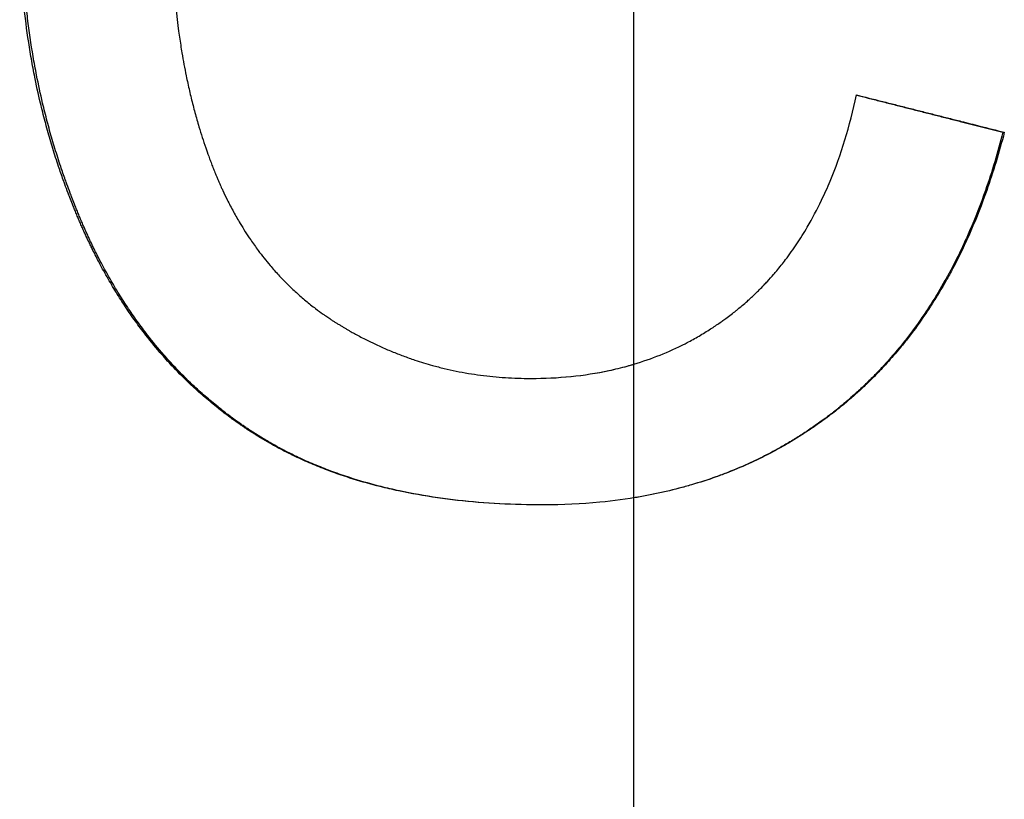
# Paper-space layout 'Layout1' of a CAD drawing. Extents: x -4.38 to 4.38, y -0.26 to 7.31.
# Tile 5 of 12: x -0.13 to 0.08, y 4.13 to 4.3. Entities that reach past the tile are written whole.
import ezdxf

# ---------------------------------------------------------------- set-up
doc = ezdxf.new("R2010")
doc.units = 0
doc.header["$MEASUREMENT"] = 0
doc.linetypes.add('CHAIN', pattern=[0.7087, 0.4724, -0.0591, 0.1181, -0.0591])
doc.layers.get('0').update_dxf_attribs({"linetype": 'CONTINUOUS'})

psp = doc.layouts.get("Layout1")

# ---------------------------------------------------------------- linework, layer by layer
at = {"linetype": 'CHAIN', "ltscale": 2}
psp.add_line((0, -0.25591), (0, 7.30787), dxfattribs=at)
psp.add_line((0.07955, 4.27174), (0.07984, 4.27174))
for points, knots in [([(-0.01948, 4.19144), (-0.02271, 4.19144), (-0.02587, 4.19152), (-0.02895, 4.19168), (-0.03203, 4.19185), (-0.03504, 4.19209), (-0.03797, 4.19242), (-0.03943, 4.19259), (-0.04088, 4.19277), (-0.04231, 4.19298), (-0.04516, 4.19339), (-0.04794, 4.19389), (-0.05065, 4.19446), (-0.052, 4.19475), (-0.05333, 4.19506), (-0.05465, 4.19539), (-0.05662, 4.19589), (-0.05855, 4.19643), (-0.06043, 4.19701), (-0.06232, 4.1976), (-0.06417, 4.19823), (-0.06597, 4.19891), (-0.06657, 4.19914), (-0.06716, 4.19937), (-0.06776, 4.19961), (-0.06894, 4.20008), (-0.0701, 4.20058), (-0.07125, 4.20109), (-0.07182, 4.20135), (-0.07239, 4.20161), (-0.07295, 4.20188), (-0.0738, 4.20228), (-0.07463, 4.2027), (-0.07545, 4.20312), (-0.07628, 4.20355), (-0.07709, 4.20398), (-0.07789, 4.20443), (-0.07856, 4.2048), (-0.07922, 4.20519), (-0.07988, 4.20558), (-0.08001, 4.20565), (-0.08014, 4.20573), (-0.08027, 4.20581), (-0.08066, 4.20605), (-0.08105, 4.20628), (-0.08143, 4.20653), (-0.08169, 4.20669), (-0.08194, 4.20685), (-0.0822, 4.20701), (-0.08258, 4.20726), (-0.08296, 4.20751), (-0.08334, 4.20776), (-0.08346, 4.20784), (-0.08359, 4.20792), (-0.08371, 4.20801), (-0.08396, 4.20818), (-0.08421, 4.20835), (-0.08446, 4.20852), (-0.08459, 4.2086), (-0.08471, 4.20869), (-0.08483, 4.20877), (-0.08508, 4.20894), (-0.08533, 4.20912), (-0.08557, 4.20929), (-0.0857, 4.20938), (-0.08582, 4.20947), (-0.08594, 4.20955), (-0.08631, 4.20982), (-0.08667, 4.21008), (-0.08704, 4.21035), (-0.08728, 4.21053), (-0.08752, 4.21071), (-0.08776, 4.21089), (-0.08848, 4.21143), (-0.08919, 4.21198), (-0.08989, 4.21255), (-0.09036, 4.21292), (-0.09083, 4.2133), (-0.09129, 4.21369), (-0.09221, 4.21446), (-0.09312, 4.21524), (-0.09401, 4.21605), (-0.09446, 4.21645), (-0.0949, 4.21686), (-0.09534, 4.21727), (-0.09665, 4.21851), (-0.09794, 4.21979), (-0.09918, 4.22111), (-0.10002, 4.22199), (-0.10083, 4.22288), (-0.10163, 4.2238), (-0.10284, 4.22517), (-0.104, 4.22659), (-0.10514, 4.22805), (-0.10552, 4.22853), (-0.10589, 4.22902), (-0.10626, 4.22952), (-0.107, 4.23051), (-0.10773, 4.23151), (-0.10844, 4.23254), (-0.10879, 4.23305), (-0.10914, 4.23357), (-0.10949, 4.23409), (-0.11019, 4.23514), (-0.11087, 4.2362), (-0.11153, 4.23728), (-0.11187, 4.23782), (-0.1122, 4.23837), (-0.11252, 4.23892), (-0.11317, 4.24002), (-0.11381, 4.24113), (-0.11443, 4.24227), (-0.11474, 4.24284), (-0.11504, 4.24341), (-0.11534, 4.24399), (-0.1158, 4.24485), (-0.11624, 4.24573), (-0.11668, 4.24662), (-0.11682, 4.24691), (-0.11697, 4.24721), (-0.11711, 4.24751), (-0.11733, 4.24795), (-0.11754, 4.2484), (-0.11775, 4.24885), (-0.11782, 4.249), (-0.11789, 4.24916), (-0.11796, 4.24931), (-0.1181, 4.24961), (-0.11824, 4.24991), (-0.11838, 4.25022), (-0.11845, 4.25037), (-0.11852, 4.25052), (-0.11859, 4.25068), (-0.11872, 4.25098), (-0.11886, 4.25129), (-0.11899, 4.2516), (-0.11906, 4.25175), (-0.11913, 4.2519), (-0.1192, 4.25206), (-0.11933, 4.25237), (-0.11946, 4.25268), (-0.1196, 4.25299), (-0.11966, 4.25315), (-0.11973, 4.2533), (-0.11979, 4.25346), (-0.11993, 4.25377), (-0.12006, 4.25408), (-0.12018, 4.25439), (-0.12025, 4.25455), (-0.12031, 4.25471), (-0.12038, 4.25486), (-0.12051, 4.25518), (-0.12063, 4.25549), (-0.12076, 4.2558), (-0.12082, 4.25596), (-0.12089, 4.25612), (-0.12095, 4.25627), (-0.12114, 4.25675), (-0.12132, 4.25722), (-0.1215, 4.25769), (-0.12163, 4.25801), (-0.12175, 4.25832), (-0.12187, 4.25864), (-0.12211, 4.25927), (-0.12234, 4.2599), (-0.12257, 4.26054), (-0.12269, 4.26085), (-0.1228, 4.26117), (-0.12292, 4.26149), (-0.12326, 4.26244), (-0.12359, 4.2634), (-0.12391, 4.26436), (-0.12413, 4.265), (-0.12434, 4.26565), (-0.12455, 4.26629), (-0.12496, 4.26758), (-0.12536, 4.26887), (-0.12574, 4.27017), (-0.12593, 4.27082), (-0.12611, 4.27147), (-0.12629, 4.27212), (-0.12666, 4.27343), (-0.12701, 4.27474), (-0.12734, 4.27605), (-0.1275, 4.27671), (-0.12766, 4.27737), (-0.12782, 4.27803), (-0.12829, 4.28001), (-0.12873, 4.28201), (-0.12912, 4.28402), (-0.12939, 4.28536), (-0.12963, 4.2867), (-0.12987, 4.28806), (-0.13033, 4.29076), (-0.13073, 4.29348), (-0.13106, 4.29623), (-0.13122, 4.29761), (-0.13137, 4.29899), (-0.1315, 4.30037), (-0.13177, 4.30315), (-0.13197, 4.30594), (-0.1321, 4.30876), (-0.13223, 4.31158), (-0.1323, 4.31442), (-0.1323, 4.31729)], [0, 0, 0, 0, 0.125, 0.125, 0.125, 0.25, 0.25, 0.25, 0.3125, 0.3125, 0.3125, 0.4375, 0.4375, 0.4375, 0.5, 0.5, 0.5, 0.59375, 0.59375, 0.59375, 0.6875, 0.6875, 0.6875, 0.71875, 0.71875, 0.71875, 0.78125, 0.78125, 0.78125, 0.8125, 0.8125, 0.8125, 0.859375, 0.859375, 0.859375, 0.90625, 0.90625, 0.90625, 0.945312, 0.945312, 0.945312, 0.953125, 0.953125, 0.953125, 0.976562, 0.976562, 0.976562, 0.992188, 0.992188, 0.992188, 1.015625, 1.015625, 1.015625, 1.023438, 1.023438, 1.023438, 1.039062, 1.039062, 1.039062, 1.046875, 1.046875, 1.046875, 1.0625, 1.0625, 1.0625, 1.070312, 1.070312, 1.070312, 1.09375, 1.09375, 1.09375, 1.109375, 1.109375, 1.109375, 1.15625, 1.15625, 1.15625, 1.1875, 1.1875, 1.1875, 1.25, 1.25, 1.25, 1.28125, 1.28125, 1.28125, 1.375, 1.375, 1.375, 1.4375, 1.4375, 1.4375, 1.53125, 1.53125, 1.53125, 1.5625, 1.5625, 1.5625, 1.625, 1.625, 1.625, 1.65625, 1.65625, 1.65625, 1.71875, 1.71875, 1.71875, 1.75, 1.75, 1.75, 1.8125, 1.8125, 1.8125, 1.84375, 1.84375, 1.84375, 1.890625, 1.890625, 1.890625, 1.90625, 1.90625, 1.90625, 1.929688, 1.929688, 1.929688, 1.9375, 1.9375, 1.9375, 1.953125, 1.953125, 1.953125, 1.960938, 1.960938, 1.960938, 1.976562, 1.976562, 1.976562, 1.984375, 1.984375, 1.984375, 2, 2, 2, 2.007812, 2.007812, 2.007812, 2.023438, 2.023438, 2.023438, 2.03125, 2.03125, 2.03125, 2.046875, 2.046875, 2.046875, 2.054688, 2.054688, 2.054688, 2.078125, 2.078125, 2.078125, 2.09375, 2.09375, 2.09375, 2.125, 2.125, 2.125, 2.140625, 2.140625, 2.140625, 2.1875, 2.1875, 2.1875, 2.21875, 2.21875, 2.21875, 2.28125, 2.28125, 2.28125, 2.3125, 2.3125, 2.3125, 2.375, 2.375, 2.375, 2.40625, 2.40625, 2.40625, 2.5, 2.5, 2.5, 2.5625, 2.5625, 2.5625, 2.6875, 2.6875, 2.6875, 2.75, 2.75, 2.75, 2.875, 2.875, 2.875, 3, 3, 3, 3]), ([(-0.01948, 4.19144), (-0.02268, 4.19144), (-0.0258, 4.19152), (-0.02885, 4.19168), (-0.03192, 4.19185), (-0.03491, 4.19209), (-0.03783, 4.19242), (-0.03929, 4.19259), (-0.04073, 4.19277), (-0.04215, 4.19298), (-0.045, 4.19339), (-0.04777, 4.19389), (-0.05046, 4.19446), (-0.05181, 4.19475), (-0.05314, 4.19506), (-0.05445, 4.19539), (-0.05641, 4.19589), (-0.05833, 4.19643), (-0.06021, 4.19701), (-0.06084, 4.19721), (-0.06146, 4.19741), (-0.06208, 4.19762), (-0.06332, 4.19803), (-0.06453, 4.19846), (-0.06573, 4.19891), (-0.06633, 4.19914), (-0.06692, 4.19937), (-0.06751, 4.19961), (-0.06869, 4.20008), (-0.06985, 4.20058), (-0.07099, 4.20109), (-0.07156, 4.20135), (-0.07213, 4.20161), (-0.07269, 4.20188), (-0.07353, 4.20228), (-0.07436, 4.2027), (-0.07518, 4.20312), (-0.07545, 4.20326), (-0.07573, 4.20341), (-0.076, 4.20355), (-0.07654, 4.20384), (-0.07708, 4.20413), (-0.07761, 4.20443), (-0.07788, 4.20458), (-0.07814, 4.20473), (-0.07841, 4.20488), (-0.0788, 4.20511), (-0.0792, 4.20534), (-0.07959, 4.20558), (-0.07972, 4.20565), (-0.07985, 4.20573), (-0.07998, 4.20581), (-0.08024, 4.20597), (-0.08049, 4.20613), (-0.08075, 4.20629), (-0.08088, 4.20636), (-0.08101, 4.20645), (-0.08114, 4.20653), (-0.08139, 4.20669), (-0.08165, 4.20685), (-0.0819, 4.20701), (-0.08203, 4.20709), (-0.08215, 4.20718), (-0.08228, 4.20726), (-0.08253, 4.20742), (-0.08278, 4.20759), (-0.08303, 4.20776), (-0.08316, 4.20784), (-0.08328, 4.20792), (-0.08341, 4.20801), (-0.08366, 4.20818), (-0.08391, 4.20835), (-0.08415, 4.20852), (-0.08428, 4.2086), (-0.0844, 4.20869), (-0.08453, 4.20877), (-0.08477, 4.20894), (-0.08502, 4.20912), (-0.08526, 4.20929), (-0.08539, 4.20938), (-0.08551, 4.20947), (-0.08563, 4.20955), (-0.086, 4.20982), (-0.08636, 4.21008), (-0.08672, 4.21035), (-0.08696, 4.21053), (-0.0872, 4.21071), (-0.08744, 4.21089), (-0.08816, 4.21143), (-0.08887, 4.21198), (-0.08957, 4.21255), (-0.09004, 4.21292), (-0.0905, 4.2133), (-0.09096, 4.21369), (-0.09188, 4.21446), (-0.09278, 4.21524), (-0.09367, 4.21605), (-0.09412, 4.21645), (-0.09456, 4.21686), (-0.09499, 4.21727), (-0.0963, 4.21851), (-0.09758, 4.21979), (-0.09882, 4.22111), (-0.09965, 4.22199), (-0.10047, 4.22288), (-0.10126, 4.2238), (-0.10246, 4.22517), (-0.10363, 4.22659), (-0.10476, 4.22805), (-0.10513, 4.22853), (-0.10551, 4.22902), (-0.10587, 4.22952), (-0.10661, 4.23051), (-0.10734, 4.23151), (-0.10804, 4.23254), (-0.1084, 4.23305), (-0.10875, 4.23357), (-0.10909, 4.23409), (-0.10979, 4.23514), (-0.11047, 4.2362), (-0.11113, 4.23728), (-0.11146, 4.23782), (-0.11179, 4.23837), (-0.11211, 4.23892), (-0.11276, 4.24002), (-0.11339, 4.24113), (-0.11401, 4.24227), (-0.11432, 4.24284), (-0.11462, 4.24341), (-0.11493, 4.24399), (-0.11538, 4.24485), (-0.11582, 4.24573), (-0.11626, 4.24662), (-0.1164, 4.24691), (-0.11654, 4.24721), (-0.11669, 4.24751), (-0.1169, 4.24795), (-0.11712, 4.2484), (-0.11733, 4.24885), (-0.1174, 4.249), (-0.11747, 4.24916), (-0.11754, 4.24931), (-0.11767, 4.24961), (-0.11781, 4.24991), (-0.11795, 4.25022), (-0.11802, 4.25037), (-0.11809, 4.25052), (-0.11816, 4.25068), (-0.11829, 4.25098), (-0.11843, 4.25129), (-0.11856, 4.2516), (-0.11863, 4.25175), (-0.1187, 4.2519), (-0.11876, 4.25206), (-0.1189, 4.25237), (-0.11903, 4.25268), (-0.11916, 4.25299), (-0.11923, 4.25315), (-0.11929, 4.2533), (-0.11936, 4.25346), (-0.11949, 4.25377), (-0.11962, 4.25408), (-0.11975, 4.25439), (-0.11981, 4.25455), (-0.11988, 4.25471), (-0.11994, 4.25486), (-0.12007, 4.25518), (-0.1202, 4.25549), (-0.12032, 4.2558), (-0.12038, 4.25596), (-0.12045, 4.25612), (-0.12051, 4.25627), (-0.1207, 4.25675), (-0.12088, 4.25722), (-0.12106, 4.25769), (-0.12118, 4.25801), (-0.1213, 4.25832), (-0.12142, 4.25864), (-0.12166, 4.25927), (-0.1219, 4.2599), (-0.12213, 4.26054), (-0.12224, 4.26085), (-0.12236, 4.26117), (-0.12247, 4.26149), (-0.12281, 4.26244), (-0.12314, 4.2634), (-0.12346, 4.26436), (-0.12368, 4.265), (-0.12389, 4.26565), (-0.12409, 4.26629), (-0.12451, 4.26758), (-0.1249, 4.26887), (-0.12528, 4.27017), (-0.12547, 4.27082), (-0.12565, 4.27147), (-0.12584, 4.27212), (-0.1262, 4.27343), (-0.12654, 4.27474), (-0.12687, 4.27605), (-0.12704, 4.27671), (-0.1272, 4.27737), (-0.12736, 4.27803), (-0.12783, 4.28001), (-0.12826, 4.28201), (-0.12865, 4.28402), (-0.12892, 4.28536), (-0.12916, 4.2867), (-0.12939, 4.28806), (-0.12986, 4.29076), (-0.13025, 4.29348), (-0.13058, 4.29623), (-0.13075, 4.29761), (-0.13089, 4.29899), (-0.13103, 4.30037), (-0.13129, 4.30315), (-0.13149, 4.30594), (-0.13162, 4.30876), (-0.13175, 4.31158), (-0.13182, 4.31442), (-0.13182, 4.31729)], [0.000915, 0.000915, 0.000915, 0.000915, 0.125, 0.125, 0.125, 0.25, 0.25, 0.25, 0.3125, 0.3125, 0.3125, 0.4375, 0.4375, 0.4375, 0.5, 0.5, 0.5, 0.59375, 0.59375, 0.59375, 0.625, 0.625, 0.625, 0.6875, 0.6875, 0.6875, 0.71875, 0.71875, 0.71875, 0.78125, 0.78125, 0.78125, 0.8125, 0.8125, 0.8125, 0.859375, 0.859375, 0.859375, 0.875, 0.875, 0.875, 0.90625, 0.90625, 0.90625, 0.921875, 0.921875, 0.921875, 0.945312, 0.945312, 0.945312, 0.953125, 0.953125, 0.953125, 0.96875, 0.96875, 0.96875, 0.976562, 0.976562, 0.976562, 0.992188, 0.992188, 0.992188, 1, 1, 1, 1.015625, 1.015625, 1.015625, 1.023438, 1.023438, 1.023438, 1.039062, 1.039062, 1.039062, 1.046875, 1.046875, 1.046875, 1.0625, 1.0625, 1.0625, 1.070312, 1.070312, 1.070312, 1.09375, 1.09375, 1.09375, 1.109375, 1.109375, 1.109375, 1.15625, 1.15625, 1.15625, 1.1875, 1.1875, 1.1875, 1.25, 1.25, 1.25, 1.28125, 1.28125, 1.28125, 1.375, 1.375, 1.375, 1.4375, 1.4375, 1.4375, 1.53125, 1.53125, 1.53125, 1.5625, 1.5625, 1.5625, 1.625, 1.625, 1.625, 1.65625, 1.65625, 1.65625, 1.71875, 1.71875, 1.71875, 1.75, 1.75, 1.75, 1.8125, 1.8125, 1.8125, 1.84375, 1.84375, 1.84375, 1.890625, 1.890625, 1.890625, 1.90625, 1.90625, 1.90625, 1.929688, 1.929688, 1.929688, 1.9375, 1.9375, 1.9375, 1.953125, 1.953125, 1.953125, 1.960938, 1.960938, 1.960938, 1.976562, 1.976562, 1.976562, 1.984375, 1.984375, 1.984375, 2, 2, 2, 2.007812, 2.007812, 2.007812, 2.023438, 2.023438, 2.023438, 2.03125, 2.03125, 2.03125, 2.046875, 2.046875, 2.046875, 2.054688, 2.054688, 2.054688, 2.078125, 2.078125, 2.078125, 2.09375, 2.09375, 2.09375, 2.125, 2.125, 2.125, 2.140625, 2.140625, 2.140625, 2.1875, 2.1875, 2.1875, 2.21875, 2.21875, 2.21875, 2.28125, 2.28125, 2.28125, 2.3125, 2.3125, 2.3125, 2.375, 2.375, 2.375, 2.40625, 2.40625, 2.40625, 2.5, 2.5, 2.5, 2.5625, 2.5625, 2.5625, 2.6875, 2.6875, 2.6875, 2.75, 2.75, 2.75, 2.875, 2.875, 2.875, 3, 3, 3, 3]), ([(-0.09958, 4.31747), (-0.09958, 4.31493), (-0.09954, 4.31242), (-0.09944, 4.30995), (-0.09935, 4.30749), (-0.09921, 4.30506), (-0.09902, 4.30268), (-0.09874, 4.2991), (-0.09836, 4.29561), (-0.09787, 4.29221), (-0.0977, 4.29108), (-0.09753, 4.28996), (-0.09734, 4.28884), (-0.09706, 4.28717), (-0.09676, 4.28553), (-0.09642, 4.2839), (-0.09631, 4.28336), (-0.0962, 4.28282), (-0.09608, 4.28229), (-0.09585, 4.28121), (-0.0956, 4.28015), (-0.09535, 4.2791), (-0.09522, 4.27857), (-0.09509, 4.27805), (-0.09495, 4.27753), (-0.09469, 4.27648), (-0.09441, 4.27545), (-0.09411, 4.27443), (-0.09397, 4.27392), (-0.09382, 4.27341), (-0.09367, 4.2729), (-0.09344, 4.27214), (-0.09321, 4.27139), (-0.09297, 4.27064), (-0.09273, 4.26989), (-0.09248, 4.26915), (-0.09222, 4.26841), (-0.09201, 4.2678), (-0.0918, 4.26719), (-0.09158, 4.26658), (-0.09144, 4.26622), (-0.09131, 4.26585), (-0.09118, 4.26549), (-0.09104, 4.26513), (-0.0909, 4.26477), (-0.09076, 4.26442), (-0.09062, 4.26406), (-0.09048, 4.2637), (-0.09034, 4.26335), (-0.0902, 4.26299), (-0.09006, 4.26264), (-0.08991, 4.26229), (-0.08986, 4.26217), (-0.08981, 4.26206), (-0.08976, 4.26194), (-0.08966, 4.26171), (-0.08957, 4.26148), (-0.08947, 4.26124), (-0.08942, 4.26113), (-0.08937, 4.26101), (-0.08932, 4.2609), (-0.08916, 4.26055), (-0.08901, 4.26021), (-0.08886, 4.25987), (-0.08876, 4.25965), (-0.08865, 4.25942), (-0.08855, 4.25919), (-0.08823, 4.25852), (-0.08791, 4.25785), (-0.08759, 4.2572), (-0.08737, 4.25676), (-0.08715, 4.25632), (-0.08692, 4.25589), (-0.08647, 4.25503), (-0.08601, 4.25418), (-0.08553, 4.25335), (-0.0853, 4.25293), (-0.08505, 4.25252), (-0.08481, 4.25211), (-0.08408, 4.25089), (-0.08332, 4.2497), (-0.08253, 4.24854), (-0.082, 4.24777), (-0.08146, 4.24701), (-0.08091, 4.24627), (-0.08008, 4.24516), (-0.07923, 4.24408), (-0.07834, 4.24304), (-0.07805, 4.24269), (-0.07775, 4.24235), (-0.07745, 4.24201), (-0.07685, 4.24133), (-0.07623, 4.24066), (-0.0756, 4.24001), (-0.07529, 4.23969), (-0.07497, 4.23937), (-0.07465, 4.23905), (-0.07401, 4.23841), (-0.07336, 4.23779), (-0.07269, 4.23719), (-0.07236, 4.23689), (-0.07202, 4.23659), (-0.07168, 4.23629), (-0.071, 4.2357), (-0.07031, 4.23513), (-0.06961, 4.23457), (-0.06925, 4.23429), (-0.0689, 4.23401), (-0.06854, 4.23374), (-0.068, 4.23333), (-0.06746, 4.23293), (-0.0669, 4.23254), (-0.06672, 4.23241), (-0.06654, 4.23228), (-0.06635, 4.23215), (-0.06607, 4.23196), (-0.06579, 4.23177), (-0.06551, 4.23158), (-0.06541, 4.23152), (-0.06532, 4.23146), (-0.06523, 4.23139), (-0.06504, 4.23127), (-0.06485, 4.23114), (-0.06466, 4.23102), (-0.06456, 4.23096), (-0.06447, 4.2309), (-0.06437, 4.23084), (-0.06418, 4.23072), (-0.06399, 4.2306), (-0.06379, 4.23048), (-0.0637, 4.23042), (-0.0636, 4.23036), (-0.0635, 4.2303), (-0.06331, 4.23018), (-0.06312, 4.23006), (-0.06292, 4.22994), (-0.06282, 4.22988), (-0.06273, 4.22982), (-0.06263, 4.22977), (-0.06243, 4.22965), (-0.06224, 4.22953), (-0.06204, 4.22942), (-0.06194, 4.22936), (-0.06184, 4.22931), (-0.06175, 4.22925), (-0.06155, 4.22914), (-0.06135, 4.22902), (-0.06116, 4.22891), (-0.06106, 4.22886), (-0.06096, 4.2288), (-0.06086, 4.22874), (-0.06057, 4.22858), (-0.06027, 4.22841), (-0.05997, 4.22825), (-0.05977, 4.22814), (-0.05958, 4.22804), (-0.05938, 4.22793), (-0.05898, 4.22772), (-0.05858, 4.22751), (-0.05818, 4.2273), (-0.05799, 4.2272), (-0.05779, 4.2271), (-0.05759, 4.227), (-0.05699, 4.2267), (-0.05638, 4.2264), (-0.05578, 4.22612), (-0.05538, 4.22593), (-0.05497, 4.22574), (-0.05457, 4.22556), (-0.05376, 4.22519), (-0.05294, 4.22484), (-0.05212, 4.2245), (-0.05171, 4.22433), (-0.0513, 4.22417), (-0.05089, 4.22401), (-0.05007, 4.22369), (-0.04924, 4.22338), (-0.04841, 4.22309), (-0.048, 4.22294), (-0.04758, 4.2228), (-0.04716, 4.22266), (-0.04591, 4.22224), (-0.04465, 4.22186), (-0.04337, 4.2215), (-0.04253, 4.22127), (-0.04167, 4.22105), (-0.04082, 4.22084), (-0.03911, 4.22043), (-0.03738, 4.22008), (-0.03563, 4.21979), (-0.03476, 4.21964), (-0.03388, 4.21951), (-0.033, 4.21939), (-0.03124, 4.21916), (-0.02946, 4.21898), (-0.02766, 4.21887), (-0.02587, 4.21875), (-0.02405, 4.21869), (-0.02223, 4.21869)], [0, 0, 0, 0, 0.125, 0.125, 0.125, 0.25, 0.25, 0.25, 0.4375, 0.4375, 0.4375, 0.5, 0.5, 0.5, 0.59375, 0.59375, 0.59375, 0.625, 0.625, 0.625, 0.6875, 0.6875, 0.6875, 0.71875, 0.71875, 0.71875, 0.78125, 0.78125, 0.78125, 0.8125, 0.8125, 0.8125, 0.859375, 0.859375, 0.859375, 0.90625, 0.90625, 0.90625, 0.945312, 0.945312, 0.945312, 0.96875, 0.96875, 0.96875, 0.992188, 0.992188, 0.992188, 1.015625, 1.015625, 1.015625, 1.039062, 1.039062, 1.039062, 1.046875, 1.046875, 1.046875, 1.0625, 1.0625, 1.0625, 1.070312, 1.070312, 1.070312, 1.09375, 1.09375, 1.09375, 1.109375, 1.109375, 1.109375, 1.15625, 1.15625, 1.15625, 1.1875, 1.1875, 1.1875, 1.25, 1.25, 1.25, 1.28125, 1.28125, 1.28125, 1.375, 1.375, 1.375, 1.4375, 1.4375, 1.4375, 1.53125, 1.53125, 1.53125, 1.5625, 1.5625, 1.5625, 1.625, 1.625, 1.625, 1.65625, 1.65625, 1.65625, 1.71875, 1.71875, 1.71875, 1.75, 1.75, 1.75, 1.8125, 1.8125, 1.8125, 1.84375, 1.84375, 1.84375, 1.890625, 1.890625, 1.890625, 1.90625, 1.90625, 1.90625, 1.929688, 1.929688, 1.929688, 1.9375, 1.9375, 1.9375, 1.953125, 1.953125, 1.953125, 1.960938, 1.960938, 1.960938, 1.976562, 1.976562, 1.976562, 1.984375, 1.984375, 1.984375, 2, 2, 2, 2.007812, 2.007812, 2.007812, 2.023438, 2.023438, 2.023438, 2.03125, 2.03125, 2.03125, 2.046875, 2.046875, 2.046875, 2.054688, 2.054688, 2.054688, 2.078125, 2.078125, 2.078125, 2.09375, 2.09375, 2.09375, 2.125, 2.125, 2.125, 2.140625, 2.140625, 2.140625, 2.1875, 2.1875, 2.1875, 2.21875, 2.21875, 2.21875, 2.28125, 2.28125, 2.28125, 2.3125, 2.3125, 2.3125, 2.375, 2.375, 2.375, 2.40625, 2.40625, 2.40625, 2.5, 2.5, 2.5, 2.5625, 2.5625, 2.5625, 2.6875, 2.6875, 2.6875, 2.75, 2.75, 2.75, 2.875, 2.875, 2.875, 3, 3, 3, 3]), ([(-0.02223, 4.21869), (-0.01926, 4.21869), (-0.01637, 4.21883), (-0.01355, 4.21912), (-0.01074, 4.2194), (-0.008, 4.21983), (-0.00534, 4.2204), (-0.004, 4.22068), (-0.00269, 4.221), (-0.0014, 4.22136), (0.00054, 4.22189), (0.00244, 4.22251), (0.00429, 4.2232), (0.00615, 4.22389), (0.00796, 4.22467), (0.00973, 4.22552), (0.01032, 4.22581), (0.0109, 4.2261), (0.01148, 4.2264), (0.01235, 4.22685), (0.01321, 4.22733), (0.01406, 4.22782), (0.01491, 4.22832), (0.01574, 4.22883), (0.01657, 4.22936), (0.01726, 4.22981), (0.01794, 4.23027), (0.01862, 4.23074), (0.01875, 4.23083), (0.01888, 4.23093), (0.01902, 4.23102), (0.01929, 4.23121), (0.01955, 4.23141), (0.01982, 4.2316), (0.02022, 4.2319), (0.02062, 4.23219), (0.02101, 4.2325), (0.02134, 4.23275), (0.02166, 4.23301), (0.02199, 4.23327), (0.02205, 4.23332), (0.02212, 4.23337), (0.02218, 4.23342), (0.02251, 4.23368), (0.02283, 4.23395), (0.02315, 4.23422), (0.02321, 4.23427), (0.02328, 4.23433), (0.02334, 4.23438), (0.02372, 4.2347), (0.0241, 4.23503), (0.02448, 4.23536), (0.0246, 4.23547), (0.02473, 4.23559), (0.02485, 4.2357), (0.0251, 4.23592), (0.02534, 4.23615), (0.02559, 4.23638), (0.02571, 4.23649), (0.02583, 4.23661), (0.02595, 4.23672), (0.0262, 4.23695), (0.02644, 4.23719), (0.02668, 4.23742), (0.0268, 4.23754), (0.02692, 4.23766), (0.02703, 4.23778), (0.02739, 4.23813), (0.02774, 4.23849), (0.02809, 4.23886), (0.02833, 4.2391), (0.02856, 4.23935), (0.02879, 4.2396), (0.02924, 4.24009), (0.02969, 4.2406), (0.03014, 4.24111), (0.03036, 4.24137), (0.03058, 4.24163), (0.0308, 4.24189), (0.03146, 4.24267), (0.0321, 4.24347), (0.03272, 4.2443), (0.03314, 4.24485), (0.03355, 4.2454), (0.03395, 4.24597), (0.03476, 4.2471), (0.03554, 4.24827), (0.03629, 4.24947), (0.03666, 4.25007), (0.03703, 4.25068), (0.03739, 4.25129), (0.03848, 4.25315), (0.0395, 4.25508), (0.04046, 4.25709), (0.04111, 4.25843), (0.04172, 4.2598), (0.04231, 4.26121), (0.04348, 4.26403), (0.04454, 4.26699), (0.04549, 4.27008), (0.04644, 4.27318), (0.04728, 4.27642), (0.04802, 4.27979)], [0, 0, 0, 0, 0.166667, 0.166667, 0.166667, 0.333333, 0.333333, 0.333333, 0.416667, 0.416667, 0.416667, 0.541667, 0.541667, 0.541667, 0.666667, 0.666667, 0.666667, 0.708333, 0.708333, 0.708333, 0.770833, 0.770833, 0.770833, 0.833333, 0.833333, 0.833333, 0.885417, 0.885417, 0.885417, 0.895833, 0.895833, 0.895833, 0.916667, 0.916667, 0.916667, 0.947917, 0.947917, 0.947917, 0.973958, 0.973958, 0.973958, 0.979167, 0.979167, 0.979167, 1.005208, 1.005208, 1.005208, 1.010417, 1.010417, 1.010417, 1.041667, 1.041667, 1.041667, 1.052083, 1.052083, 1.052083, 1.072917, 1.072917, 1.072917, 1.083333, 1.083333, 1.083333, 1.104167, 1.104167, 1.104167, 1.114583, 1.114583, 1.114583, 1.145833, 1.145833, 1.145833, 1.166667, 1.166667, 1.166667, 1.208333, 1.208333, 1.208333, 1.229167, 1.229167, 1.229167, 1.291667, 1.291667, 1.291667, 1.333333, 1.333333, 1.333333, 1.416667, 1.416667, 1.416667, 1.458333, 1.458333, 1.458333, 1.583333, 1.583333, 1.583333, 1.666667, 1.666667, 1.666667, 1.833333, 1.833333, 1.833333, 2, 2, 2, 2]), ([(0.04801, 4.27975), (0.04883, 4.27954), (0.04966, 4.27933), (0.05048, 4.27912), (0.05136, 4.27889), (0.05225, 4.27867), (0.05313, 4.27845), (0.05357, 4.27834), (0.05401, 4.27822), (0.05445, 4.27811), (0.05533, 4.27789), (0.05621, 4.27767), (0.05709, 4.27744), (0.05753, 4.27733), (0.05797, 4.27722), (0.05841, 4.27711), (0.05929, 4.27688), (0.06017, 4.27666), (0.06105, 4.27644), (0.06149, 4.27632), (0.06193, 4.27621), (0.06237, 4.2761), (0.06325, 4.27588), (0.06414, 4.27565), (0.06502, 4.27543), (0.06546, 4.27532), (0.0659, 4.27521), (0.06634, 4.27509), (0.06722, 4.27487), (0.0681, 4.27465), (0.06898, 4.27442), (0.06942, 4.27431), (0.06986, 4.2742), (0.0703, 4.27409), (0.07338, 4.27331), (0.07646, 4.27252), (0.07955, 4.27174)], [0.00043428, 0.00043428, 0.00043428, 0.00043428, 0.00694926, 0.00694926, 0.00694926, 0.01389853, 0.01389853, 0.01389853, 0.01737316, 0.01737316, 0.01737316, 0.02432242, 0.02432242, 0.02432242, 0.02779705, 0.02779705, 0.02779705, 0.03474631, 0.03474631, 0.03474631, 0.03822094, 0.03822094, 0.03822094, 0.04517021, 0.04517021, 0.04517021, 0.04864484, 0.04864484, 0.04864484, 0.0555941, 0.0555941, 0.0555941, 0.05906873, 0.05906873, 0.05906873, 0.08339115, 0.08339115, 0.08339115, 0.08339115]), ([(0.04802, 4.27979), (0.04978, 4.27934), (0.05155, 4.27889), (0.05332, 4.27845), (0.05376, 4.27834), (0.0542, 4.27822), (0.05465, 4.27811), (0.05553, 4.27789), (0.05641, 4.27767), (0.0573, 4.27744), (0.05774, 4.27733), (0.05818, 4.27722), (0.05862, 4.27711), (0.05951, 4.27688), (0.06039, 4.27666), (0.06128, 4.27644), (0.06172, 4.27632), (0.06216, 4.27621), (0.0626, 4.2761), (0.06349, 4.27588), (0.06437, 4.27565), (0.06525, 4.27543), (0.0657, 4.27532), (0.06614, 4.27521), (0.06658, 4.27509), (0.06746, 4.27487), (0.06835, 4.27465), (0.06923, 4.27442), (0.06967, 4.27431), (0.07011, 4.2742), (0.07056, 4.27409), (0.07188, 4.27375), (0.07321, 4.27342), (0.07453, 4.27308), (0.0763, 4.27263), (0.07807, 4.27219), (0.07984, 4.27174)], [0, 0, 0, 0, 0.01389853, 0.01389853, 0.01389853, 0.01737316, 0.01737316, 0.01737316, 0.02432242, 0.02432242, 0.02432242, 0.02779705, 0.02779705, 0.02779705, 0.03474631, 0.03474631, 0.03474631, 0.03822094, 0.03822094, 0.03822094, 0.04517021, 0.04517021, 0.04517021, 0.04864484, 0.04864484, 0.04864484, 0.0555941, 0.0555941, 0.0555941, 0.05906873, 0.05906873, 0.05906873, 0.06949263, 0.06949263, 0.06949263, 0.08339115, 0.08339115, 0.08339115, 0.08339115]), ([(0.07984, 4.27174), (0.07872, 4.26739), (0.07746, 4.26321), (0.07604, 4.25921), (0.07499, 4.2562), (0.07385, 4.2533), (0.07262, 4.25048), (0.0714, 4.24767), (0.0701, 4.24496), (0.06871, 4.24234), (0.06825, 4.24147), (0.06778, 4.24061), (0.06729, 4.23976), (0.06633, 4.23805), (0.06533, 4.2364), (0.0643, 4.23478), (0.06378, 4.23397), (0.06326, 4.23317), (0.06272, 4.23239), (0.06165, 4.23081), (0.06054, 4.22928), (0.0594, 4.2278), (0.05882, 4.22705), (0.05824, 4.22632), (0.05765, 4.2256), (0.05677, 4.22452), (0.05586, 4.22346), (0.05493, 4.22242), (0.05462, 4.22208), (0.05431, 4.22173), (0.054, 4.2214), (0.05337, 4.22072), (0.05273, 4.22005), (0.05209, 4.21939), (0.05177, 4.21906), (0.05144, 4.21874), (0.05111, 4.21841), (0.05046, 4.21776), (0.04979, 4.21713), (0.04912, 4.2165), (0.04878, 4.21619), (0.04845, 4.21588), (0.0481, 4.21557), (0.04742, 4.21496), (0.04673, 4.21435), (0.04603, 4.21376), (0.04568, 4.21347), (0.04533, 4.21317), (0.04497, 4.21288), (0.04444, 4.21244), (0.0439, 4.21201), (0.04336, 4.21159), (0.04318, 4.21145), (0.043, 4.21131), (0.04282, 4.21117), (0.04245, 4.21089), (0.04209, 4.21061), (0.04172, 4.21034), (0.04154, 4.2102), (0.04136, 4.21006), (0.04117, 4.20993), (0.04062, 4.20952), (0.04007, 4.20912), (0.03951, 4.20873), (0.03913, 4.20847), (0.03876, 4.20821), (0.03838, 4.20795), (0.03763, 4.20744), (0.03687, 4.20694), (0.0361, 4.20645), (0.03572, 4.20621), (0.03534, 4.20596), (0.03495, 4.20573), (0.03418, 4.20525), (0.0334, 4.20479), (0.03261, 4.20433), (0.03222, 4.20411), (0.03182, 4.20388), (0.03143, 4.20366), (0.03024, 4.203), (0.02903, 4.20237), (0.02781, 4.20176), (0.027, 4.20136), (0.02618, 4.20096), (0.02536, 4.20058), (0.0237, 4.19982), (0.02202, 4.1991), (0.02032, 4.19844), (0.01946, 4.1981), (0.0186, 4.19778), (0.01774, 4.19747), (0.016, 4.19685), (0.01424, 4.19628), (0.01245, 4.19576), (0.01156, 4.1955), (0.01066, 4.19525), (0.00975, 4.19501), (0.00794, 4.19453), (0.0061, 4.1941), (0.00423, 4.19372), (0.00329, 4.19353), (0.00235, 4.19335), (0.00141, 4.19319), (-0.00144, 4.19269), (-0.00434, 4.19229), (-0.0073, 4.19201), (-0.01126, 4.19163), (-0.01531, 4.19144), (-0.01948, 4.19144)], [0, 0, 0, 0, 0.166667, 0.166667, 0.166667, 0.291667, 0.291667, 0.291667, 0.416667, 0.416667, 0.416667, 0.458333, 0.458333, 0.458333, 0.541667, 0.541667, 0.541667, 0.583333, 0.583333, 0.583333, 0.666667, 0.666667, 0.666667, 0.708333, 0.708333, 0.708333, 0.770833, 0.770833, 0.770833, 0.791667, 0.791667, 0.791667, 0.833333, 0.833333, 0.833333, 0.854167, 0.854167, 0.854167, 0.895833, 0.895833, 0.895833, 0.916667, 0.916667, 0.916667, 0.958333, 0.958333, 0.958333, 0.979167, 0.979167, 0.979167, 1.010417, 1.010417, 1.010417, 1.020833, 1.020833, 1.020833, 1.041667, 1.041667, 1.041667, 1.052083, 1.052083, 1.052083, 1.083333, 1.083333, 1.083333, 1.104167, 1.104167, 1.104167, 1.145833, 1.145833, 1.145833, 1.166667, 1.166667, 1.166667, 1.208333, 1.208333, 1.208333, 1.229167, 1.229167, 1.229167, 1.291667, 1.291667, 1.291667, 1.333333, 1.333333, 1.333333, 1.416667, 1.416667, 1.416667, 1.458333, 1.458333, 1.458333, 1.541667, 1.541667, 1.541667, 1.583333, 1.583333, 1.583333, 1.666667, 1.666667, 1.666667, 1.708333, 1.708333, 1.708333, 1.833333, 1.833333, 1.833333, 2, 2, 2, 2]), ([(0.07955, 4.27174), (0.07843, 4.26739), (0.07717, 4.26321), (0.07577, 4.25921), (0.07471, 4.2562), (0.07358, 4.2533), (0.07236, 4.25048), (0.07195, 4.24955), (0.07154, 4.24862), (0.07112, 4.24771), (0.07027, 4.24587), (0.06938, 4.24409), (0.06846, 4.24234), (0.068, 4.24147), (0.06753, 4.24061), (0.06705, 4.23976), (0.06609, 4.23805), (0.0651, 4.2364), (0.06407, 4.23478), (0.06355, 4.23397), (0.06303, 4.23317), (0.06249, 4.23239), (0.06142, 4.23081), (0.06032, 4.22928), (0.05918, 4.2278), (0.05861, 4.22705), (0.05803, 4.22632), (0.05744, 4.2256), (0.05656, 4.22452), (0.05566, 4.22346), (0.05473, 4.22242), (0.05442, 4.22208), (0.05411, 4.22173), (0.0538, 4.2214), (0.05318, 4.22072), (0.05254, 4.22005), (0.0519, 4.21939), (0.05158, 4.21906), (0.05125, 4.21874), (0.05093, 4.21841), (0.05027, 4.21776), (0.04961, 4.21713), (0.04894, 4.2165), (0.04861, 4.21619), (0.04827, 4.21588), (0.04793, 4.21557), (0.04742, 4.21511), (0.0469, 4.21466), (0.04638, 4.21421), (0.04621, 4.21406), (0.04604, 4.21391), (0.04586, 4.21376), (0.0456, 4.21354), (0.04534, 4.21332), (0.04507, 4.2131), (0.04481, 4.21288), (0.04454, 4.21266), (0.04428, 4.21245), (0.04419, 4.21237), (0.0441, 4.2123), (0.04401, 4.21223), (0.04383, 4.21209), (0.04365, 4.21194), (0.04347, 4.2118), (0.04338, 4.21173), (0.04329, 4.21166), (0.0432, 4.21159), (0.04302, 4.21145), (0.04284, 4.21131), (0.04266, 4.21117), (0.04257, 4.2111), (0.04248, 4.21103), (0.04239, 4.21096), (0.04212, 4.21075), (0.04185, 4.21054), (0.04157, 4.21034), (0.04139, 4.2102), (0.04121, 4.21006), (0.04102, 4.20993), (0.04047, 4.20952), (0.03992, 4.20912), (0.03936, 4.20873), (0.03899, 4.20847), (0.03862, 4.20821), (0.03824, 4.20795), (0.03749, 4.20744), (0.03674, 4.20694), (0.03597, 4.20645), (0.03559, 4.20621), (0.03521, 4.20596), (0.03482, 4.20573), (0.03405, 4.20525), (0.03328, 4.20479), (0.03249, 4.20433), (0.0321, 4.20411), (0.03171, 4.20388), (0.03131, 4.20366), (0.03013, 4.203), (0.02893, 4.20237), (0.02771, 4.20176), (0.0269, 4.20136), (0.02609, 4.20096), (0.02526, 4.20058), (0.02362, 4.19982), (0.02194, 4.1991), (0.02024, 4.19844), (0.01939, 4.1981), (0.01853, 4.19778), (0.01767, 4.19747), (0.01594, 4.19685), (0.01419, 4.19628), (0.01241, 4.19576), (0.01152, 4.1955), (0.01062, 4.19525), (0.00972, 4.19501), (0.00791, 4.19453), (0.00607, 4.1941), (0.00421, 4.19372), (0.00328, 4.19353), (0.00234, 4.19335), (0.0014, 4.19319), (0.00094, 4.1931), (0.00047, 4.19302), (0, 4.19295)], [0, 0, 0, 0, 0.166667, 0.166667, 0.166667, 0.291667, 0.291667, 0.291667, 0.333333, 0.333333, 0.333333, 0.416667, 0.416667, 0.416667, 0.458333, 0.458333, 0.458333, 0.541667, 0.541667, 0.541667, 0.583333, 0.583333, 0.583333, 0.666667, 0.666667, 0.666667, 0.708333, 0.708333, 0.708333, 0.770833, 0.770833, 0.770833, 0.791667, 0.791667, 0.791667, 0.833333, 0.833333, 0.833333, 0.854167, 0.854167, 0.854167, 0.895833, 0.895833, 0.895833, 0.916667, 0.916667, 0.916667, 0.947917, 0.947917, 0.947917, 0.958333, 0.958333, 0.958333, 0.973958, 0.973958, 0.973958, 0.989583, 0.989583, 0.989583, 0.994792, 0.994792, 0.994792, 1.005208, 1.005208, 1.005208, 1.010417, 1.010417, 1.010417, 1.020833, 1.020833, 1.020833, 1.026042, 1.026042, 1.026042, 1.041667, 1.041667, 1.041667, 1.052083, 1.052083, 1.052083, 1.083333, 1.083333, 1.083333, 1.104167, 1.104167, 1.104167, 1.145833, 1.145833, 1.145833, 1.166667, 1.166667, 1.166667, 1.208333, 1.208333, 1.208333, 1.229167, 1.229167, 1.229167, 1.291667, 1.291667, 1.291667, 1.333333, 1.333333, 1.333333, 1.416667, 1.416667, 1.416667, 1.458333, 1.458333, 1.458333, 1.541667, 1.541667, 1.541667, 1.583333, 1.583333, 1.583333, 1.666667, 1.666667, 1.666667, 1.708333, 1.708333, 1.708333, 1.728858, 1.728858, 1.728858, 1.728858]), ([(-0.02214, 4.21869), (-0.01919, 4.21869), (-0.01631, 4.21883), (-0.0135, 4.21912), (-0.0107, 4.2194), (-0.00797, 4.21983), (-0.00532, 4.2204), (-0.00399, 4.22068), (-0.00268, 4.221), (-0.00139, 4.22136), (-0.00093, 4.22149), (-0.00046, 4.22162), (0, 4.22176)], [0, 0, 0, 0, 0.1666667, 0.1666667, 0.1666667, 0.3333333, 0.3333333, 0.3333333, 0.4166667, 0.4166667, 0.4166667, 0.4468698, 0.4468698, 0.4468698, 0.4468698])]:
    psp.add_open_spline(points, degree=3, knots=knots)

doc.saveas('drawing.dxf')
